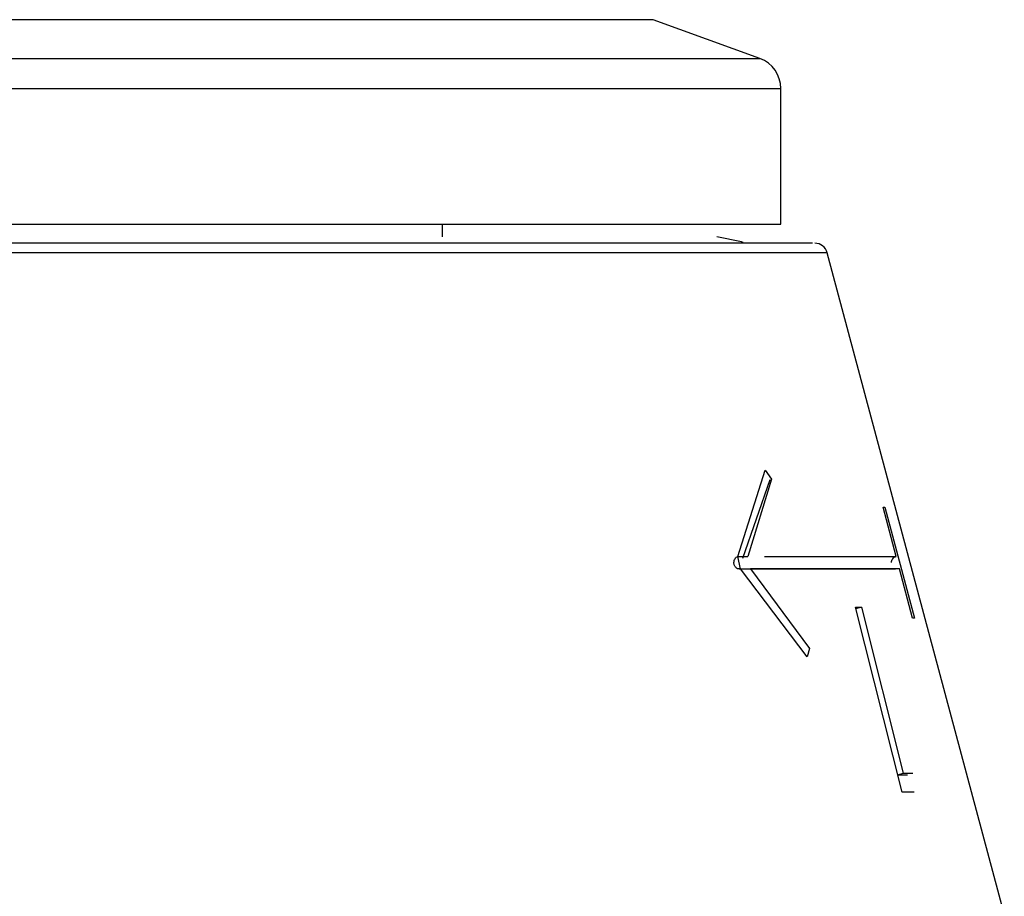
# Model space of a CAD drawing. Header units: inches. Extents: x 2.6 to 37.8, y 3.5 to 30.8.
# Tile 10 of 32: x 7.096 to 7.703, y 22.343 to 22.883. Entities that reach past the tile are written whole.
import ezdxf

# ---------------------------------------------------------------- set-up
doc = ezdxf.new("R2010")
doc.units = ezdxf.units.IN
doc.header["$MEASUREMENT"] = 0

msp = doc.modelspace()

# ---------------------------------------------------------------- linework, layer by layer
at = {"color": 7, "linetype": 'Continuous', "lineweight": 25}
for p, q in [((7.48663, 22.88343), (6.94357, 22.88343)), ((7.55242, 22.85949), (7.48663, 22.88343)), ((7.56537, 22.75745), (7.56537, 22.84099)), ((6.46301, 22.75745), (7.56537, 22.75745)), ((7.35671, 22.74957), (7.35671, 22.75745)), ((7.70317, 22.33225), (7.59396, 22.7398)), ((7.5389, 22.55259), (7.55574, 22.60574)), ((7.55574, 22.60574), (7.55962, 22.60023)), ((7.5419, 22.55159), (7.55882, 22.59997)), ((7.55962, 22.60023), (7.54499, 22.55259)), ((7.62839, 22.58301), (7.62957, 22.58301)), ((7.63645, 22.55259), (7.62839, 22.58301)), ((7.62847, 22.58271), (7.62957, 22.58301)), ((7.62957, 22.58301), (7.6477, 22.51456)), ((7.54059, 22.54498), (7.5389, 22.55259)), ((7.5389, 22.55259), (7.54499, 22.55259)), ((7.55523, 22.55259), (7.63645, 22.55259)), ((7.53974, 22.54485), (7.636, 22.54485)), ((7.58154, 22.4906), (7.54059, 22.54498)), ((7.54666, 22.54498), (7.58302, 22.49585)), ((7.63846, 22.54498), (7.54666, 22.54498)), ((7.64652, 22.51456), (7.63846, 22.54498)), ((7.61136, 22.52132), (7.61502, 22.52132)), ((7.64017, 22.40723), (7.61136, 22.52131)), ((7.61502, 22.52134), (7.61144, 22.52032)), ((7.61502, 22.52134), (7.64086, 22.41895)), ((7.6477, 22.51456), (7.64652, 22.51456)), ((7.58302, 22.49585), (7.58154, 22.4906)), ((7.63745, 22.41798), (7.64086, 22.41895)), ((7.63746, 22.41793), (7.64338, 22.41793)), ((7.64086, 22.41895), (7.64677, 22.4189)), ((7.64752, 22.40724), (7.64017, 22.40723))]:
    msp.add_line(p, q, dxfattribs=at)
at = {"color": 8, "linetype": 'Continuous', "lineweight": 25}
for p, q in [((6.47596, 22.85949), (7.55242, 22.85949)), ((6.9318, 22.84099), (7.56537, 22.84099)), ((7.59396, 22.7398), (6.43442, 22.7398))]:
    msp.add_line(p, q, dxfattribs=at)
at = {"color": 7, "linetype": 'Continuous', "lineweight": 25, "flags": 128}
msp.add_lwpolyline([(7.54216, 22.7461), (7.54107, 22.74658), (7.526, 22.74957)], dxfattribs=at)
at = {"color": 7, "linetype": 'Continuous', "lineweight": 25}
for centre, radius, start, end in [((7.54569, 22.84099), 0.01969, 0, 70), ((7.58636, 22.73776), 0.00787, 15, 90)]:
    msp.add_arc(centre, radius, start, end, dxfattribs=at)
for points, knots in [([(7.58495, 22.74563), (7.58427, 22.74563), (7.58277, 22.74563), (7.55708, 22.74563), (7.5113, 22.74563), (7.44331, 22.74563), (7.35619, 22.74563), (7.27122, 22.74563), (7.1988, 22.74563), (7.12614, 22.74563), (7.03508, 22.74563), (6.96344, 22.74563), (6.92866, 22.74563)], [0, 0, 0, 0, 0.087222, 0.193558, 0.306263, 0.423654, 0.543536, 0.663418, 0.722178, 0.780959, 0.893664, 1, 1, 1, 1]), ([(7.53647, 22.54878), (7.5365, 22.54921), (7.53656, 22.55007), (7.5371, 22.55121), (7.53788, 22.55215), (7.53856, 22.55244), (7.5389, 22.55259)], [0, 0, 0, 0, 0.248452, 0.499833, 0.748481, 1, 1, 1, 1]), ([(7.54059, 22.54498), (7.54034, 22.54492), (7.53985, 22.54479), (7.5391, 22.54487), (7.53839, 22.54515), (7.53774, 22.54564), (7.53717, 22.54626), (7.53676, 22.54701), (7.53651, 22.54787), (7.53648, 22.54847), (7.53647, 22.54878)], [0, 0, 0, 0, 0.127894, 0.249157, 0.370802, 0.49978, 0.627876, 0.749163, 0.87083, 1, 1, 1, 1]), ([(7.63356, 22.54878), (7.6336, 22.54921), (7.63368, 22.55007), (7.63432, 22.55121), (7.63524, 22.55215), (7.63604, 22.55244), (7.63645, 22.55259)], [0, 0, 0, 0, 0.248454, 0.500035, 0.748589, 1, 1, 1, 1])]:
    msp.add_open_spline(points, degree=3, knots=knots, dxfattribs=at)

doc.saveas('drawing.dxf')
